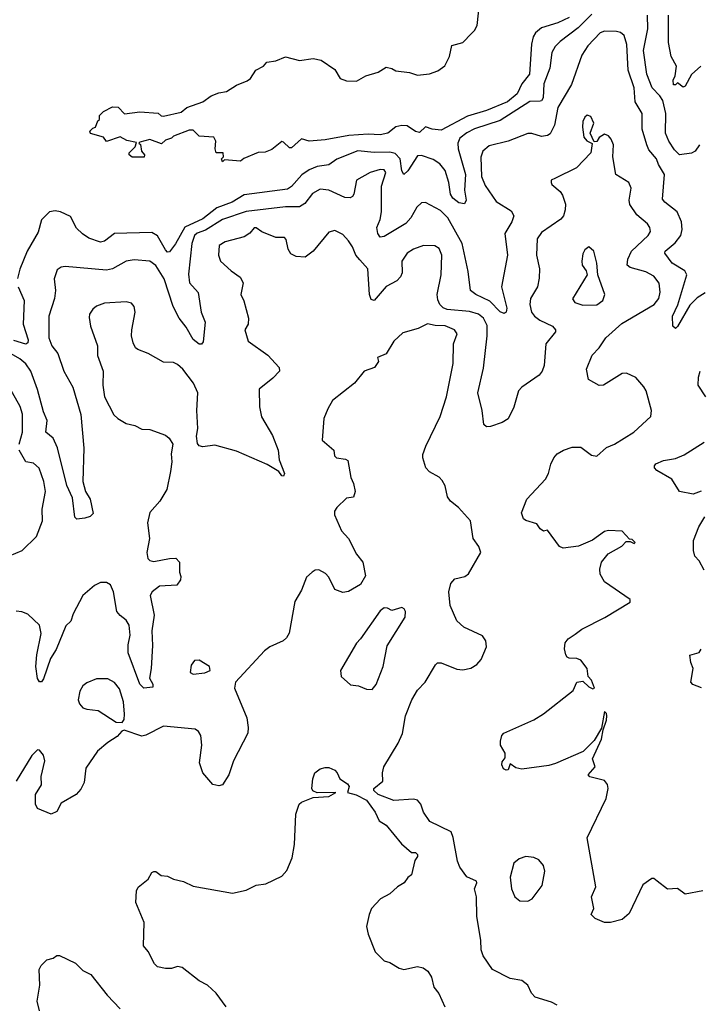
# Model space of a CAD drawing. Extents: x 2220520 to 2384350, y 721165 to 893491.
# Tile 120 of 256: x 2265354 to 2268806, y 812539 to 817542. Entities that reach past the tile are written whole.
import ezdxf

# ---------------------------------------------------------------- set-up
doc = ezdxf.new("R2010")
doc.units = 0

msp = doc.modelspace()

# ---------------------------------------------------------------- linework, layer by layer
at = {"layer": '0CON20XD'}
for points in [[(2268145, 817553.4), (2268088.1, 817525), (2268005, 817500.4), (2267974.8, 817475.2), (2267962, 817455), (2267953.3, 817416.7), (2267943.6, 817265), (2267904.4, 817215), (2267880.9, 817165), (2267831.2, 817125), (2267725, 817080.2), (2267629.3, 817050.7), (2267495, 816980.8), (2267450, 816985), (2267415, 816997.5), (2267385, 816968.8), (2267365, 816974), (2267322.1, 817002.1), (2267295, 817004.4), (2267265, 816997.1), (2267223.8, 816965), (2267185, 816956.5), (2267125, 816960.3), (2267026.4, 816953.6), (2266905, 816930.4), (2266825, 816924), (2266785, 816936.7), (2266735, 816890), (2266725, 816890), (2266695, 816920), (2266685, 816922.5), (2266635, 816882.5), (2266601.7, 816868.3), (2266565, 816867.5), (2266493, 816837), (2266475, 816822.5), (2266395, 816830), (2266385, 816820), (2266380, 816835), (2266390, 816845), (2266387.5, 816865), (2266352.5, 816865), (2266346.7, 816885), (2266350, 816925), (2266340, 816945), (2266265, 816950), (2266235, 816980), (2266215, 816980), (2266135, 816950), (2266125, 816940), (2266095, 816930), (2266075, 816910), (2266015, 816932.5), (2265965, 816920), (2265960, 816915), (2265967.5, 816907.5), (2265973, 816873), (2265987.5, 816855), (2265987, 816843), (2265925, 816842.5), (2265910, 816855), (2265910, 816865), (2265940, 816895), (2265948.3, 816918.3), (2265898.3, 816928.3), (2265865, 816946.7), (2265795, 816922.5), (2265780, 816945), (2265713, 816963), (2265710, 816975), (2265725, 816990), (2265740, 816995), (2265751.7, 817028.3), (2265760, 817035), (2265760, 817055), (2265780, 817075), (2265825, 817098.8), (2265855, 817096.7), (2265887, 817063), (2265965, 817073.3), (2266057, 817067), (2266072.3, 817052.3), (2266085, 817051.2), (2266175, 817071.2), (2266203.9, 817096.1), (2266285, 817123.8), (2266327.5, 817155), (2266365, 817170), (2266405, 817176), (2266455, 817208.1), (2266509.5, 817230.5), (2266526.9, 817243.1), (2266554, 817285), (2266592.5, 817305), (2266610, 817325), (2266655, 817333.3), (2266705, 817353.3), (2266776.1, 817333.9), (2266845, 817344), (2266885, 817335.7), (2266955, 817288.8), (2266982.1, 817242.1), (2267015, 817230.8), (2267065, 817230), (2267113.2, 817256.8), (2267174.2, 817275.8), (2267215, 817300), (2267245, 817293.3), (2267265, 817281.2), (2267335, 817272.9), (2267375, 817260), (2267435, 817265.8), (2267478, 817282), (2267513, 817307), (2267538, 817355), (2267548.8, 817411.2), (2267605, 817425.8), (2267649.1, 817470.9), (2267665, 817486.2), (2267677.9, 817512.1), (2267693.3, 817655)], [(2268259.7, 817570.3), (2268190.6, 817499.4), (2268098.7, 817431.3), (2268073.6, 817405), (2268057.5, 817375), (2268046.7, 817295), (2268016.8, 817215), (2268013.2, 817145), (2268005, 817129.6), (2267997.2, 817127.2), (2267945, 817125.5), (2267795, 817029.8), (2267665, 816986.3), (2267625, 816967.4), (2267590.5, 816939.5), (2267580.2, 816915), (2267581.1, 816885), (2267619.2, 816755), (2267613.1, 816675), (2267622.1, 816625), (2267613.5, 816606.5), (2267585, 816610.8), (2267553.6, 816635), (2267543.2, 816655), (2267533.3, 816715), (2267514.9, 816774.9), (2267488.8, 816808.8), (2267455, 816831.9), (2267395, 816851.6), (2267375, 816850.4), (2267325, 816773.3), (2267305, 816754.4), (2267295, 816773.3), (2267286.9, 816835), (2267261, 816861), (2267235, 816868.6), (2267155, 816867), (2267071.2, 816875), (2266965, 816832.7), (2266925, 816804.6), (2266865, 816795.8), (2266825, 816779), (2266786.7, 816753.3), (2266735, 816694.6), (2266715, 816681.2), (2266495, 816651), (2266432.7, 816615), (2266355, 816586.2), (2266285, 816530), (2266192.9, 816487.1), (2266145, 816402.3), (2266115, 816361.9), (2266105, 816360.8), (2266095, 816372.9), (2266055, 816442.7), (2266025, 816461.1), (2265835, 816455.8), (2265785, 816416.4), (2265765, 816410.8), (2265705, 816431.8), (2265673, 816453), (2265642.6, 816482.6), (2265611.6, 816541.6), (2265560.8, 816565), (2265535, 816570), (2265505.4, 816564.6), (2265465, 816524), (2265448.3, 816461.7), (2265392.2, 816365), (2265355, 816273.8), (2265343.4, 816226.6)], [(2268807.2, 816905), (2268785, 816873.3), (2268767.2, 816862.8), (2268705.6, 816855.6), (2268680.6, 816880.6), (2268651.2, 816925), (2268635.2, 816965), (2268635.8, 817065), (2268620.4, 817130.4), (2268606.2, 817155), (2268566, 817196), (2268540.5, 817265), (2268522, 817385), (2268544.8, 817495), (2268543.7, 817565)], [(2268813.9, 817305), (2268766.6, 817263.4), (2268735, 817203.8), (2268725, 817198.8), (2268695, 817220), (2268685, 817210), (2268675, 817210), (2268673.3, 817235), (2268683, 817257), (2268690, 817305), (2268664, 817355), (2268650, 817425), (2268649.5, 817565)], [(2268835.6, 816154.4), (2268795, 816127.8), (2268758.8, 816091.2), (2268695, 815982.5), (2268685, 815972.5), (2268672.5, 815985), (2268670.8, 816035), (2268697.5, 816092.5), (2268743.1, 816245), (2268733.3, 816265), (2268667.7, 816305), (2268630.5, 816355), (2268633.6, 816365), (2268682.9, 816407.1), (2268712.2, 816445), (2268718.6, 816475), (2268716.1, 816515), (2268694.1, 816565), (2268630.5, 816615), (2268620.1, 816630.1), (2268629.6, 816755), (2268599.1, 816805), (2268588.2, 816835), (2268550.5, 816880.5), (2268538.9, 816905), (2268516.7, 816985), (2268516.2, 817065), (2268480, 817125), (2268475.3, 817195), (2268445.3, 817285), (2268438.4, 817415), (2268425, 817460.8), (2268406, 817476), (2268385, 817481.2), (2268325, 817483.2), (2268303.3, 817475), (2268240.5, 817409.5), (2268209.4, 817360.6), (2268157.6, 817212.4), (2268087.2, 817095), (2268070, 817005), (2268048.3, 816961.7), (2268035, 816952.5), (2268005, 816948.2), (2267955, 816962.5), (2267935, 816962.5), (2267835, 816924.1), (2267738.9, 816901.1), (2267707.1, 816872.9), (2267697.3, 816842.7), (2267700.4, 816745), (2267718.5, 816698.5), (2267775, 816618.2), (2267850.2, 816570.2), (2267864.2, 816545), (2267854.4, 816515), (2267817.8, 816455), (2267831.8, 816345), (2267801.3, 816185), (2267828.1, 816075), (2267824.6, 816055.4), (2267815, 816048.9), (2267795, 816057.7), (2267742.1, 816112.1), (2267671.4, 816145), (2267644.2, 816165), (2267632.7, 816262.7), (2267602.4, 816405), (2267529.1, 816535), (2267492.4, 816572.4), (2267415, 816612.9), (2267395, 816610.8), (2267371.5, 816588.5), (2267341.8, 816535), (2267315, 816506.4), (2267205, 816439.2), (2267185, 816436.2), (2267173.1, 816455), (2267167.5, 816485), (2267185, 816526.7), (2267192.1, 816565), (2267192, 816695), (2267213.8, 816765), (2267205, 816779.1), (2267185, 816780), (2267134, 816765), (2267065, 816726), (2267051.1, 816655), (2267045, 816642.5), (2267033.4, 816636.6), (2267005, 816638.8), (2266925, 816675.3), (2266880.2, 816679.8), (2266842.2, 816657.8), (2266802.5, 816607.5), (2266775, 816591.2), (2266705, 816590.7), (2266505, 816566.5), (2266385, 816525.6), (2266298, 816472), (2266255, 816457.5), (2266242.9, 816445), (2266229.1, 816405), (2266211.7, 816248.3), (2266217.5, 816205), (2266260.5, 816155), (2266275.6, 816055), (2266296.9, 816005), (2266286.1, 815903.9), (2266277, 815893), (2266265, 815892.5), (2266235, 815917.1), (2266200, 815980), (2266165, 816025.7), (2266134.3, 816084.3), (2266088.4, 816225), (2266045, 816292.1), (2266015, 816314.1), (2265935, 816320.8), (2265895.5, 816314.5), (2265825, 816275.6), (2265795, 816268.1), (2265585, 816287.5), (2265565, 816284.3), (2265545, 816270), (2265529.4, 816225), (2265536.2, 816165), (2265531.5, 816125), (2265502, 816035), (2265501.5, 815925), (2265516.9, 815885), (2265547.1, 815845), (2265578.1, 815755), (2265624, 815675), (2265665.3, 815535), (2265680.6, 815365), (2265675.6, 815195), (2265688, 815145), (2265711.4, 815105), (2265727, 815033), (2265712.1, 815017.9), (2265685, 815008.1), (2265645, 815003.8), (2265634.3, 815014.3), (2265622.2, 815112.2), (2265594.4, 815174.4), (2265546.1, 815366.1), (2265524.7, 815414.7), (2265486.9, 815445), (2265493.2, 815505), (2265475, 815548.8), (2265445, 815662.9), (2265411.6, 815755), (2265385, 815793.2), (2265355, 815818.2), (2265275, 815864.7)], [(2268825, 813114.3), (2268735, 813098.6), (2268695, 813126.7), (2268645, 813124.2), (2268592.5, 813165), (2268575, 813177.5), (2268565, 813177.5), (2268520, 813145), (2268450.5, 812999.5), (2268415, 812969.1), (2268355, 812953.5), (2268325, 812954.5), (2268276.7, 812975), (2268257.5, 812995), (2268270, 813025), (2268258.8, 813085), (2268280.8, 813135), (2268236.7, 813385), (2268333.5, 813585), (2268343.5, 813635), (2268340.5, 813655), (2268325.3, 813675.3), (2268250, 813695), (2268241.2, 813705), (2268277.1, 813745), (2268263.3, 813785), (2268309.6, 813885), (2268317.2, 813932.8), (2268335, 813982.5), (2268335.8, 814005), (2268335, 814016), (2268323.9, 814026.1), (2268309.1, 813940.9), (2268271.4, 813878.6), (2268216.7, 813823.3), (2268075, 813762.5), (2268042.7, 813752.7), (2267905, 813732.5), (2267875, 813740), (2267845, 813760), (2267835, 813730), (2267825, 813727.5), (2267812.5, 813735), (2267803.3, 813755), (2267805, 813770), (2267819.3, 813790.7), (2267820, 813815), (2267796.7, 813855), (2267796.2, 813875), (2267804, 813905), (2267813.2, 813916.8), (2267966.3, 813983.7), (2268015.3, 814014.7), (2268165, 814132.5), (2268185, 814175.5), (2268215, 814180.6), (2268245, 814151.8), (2268265, 814140.8), (2268273.3, 814145), (2268258, 814185), (2268241.2, 814205), (2268236, 814245), (2268205, 814288), (2268185, 814295.8), (2268145, 814298), (2268135, 814302), (2268127.5, 814315), (2268120.8, 814345), (2268124.3, 814375), (2268140, 814395), (2268175, 814420), (2268208.8, 814445), (2268326, 814504), (2268455, 814582.5), (2268455, 814596.2), (2268324, 814685), (2268302, 814725), (2268301.2, 814748.8), (2268310, 814785), (2268342.8, 814827.2), (2268413.2, 814866.8), (2268435, 814890), (2268455, 814890), (2268475, 814880), (2268480, 814885), (2268465, 814900), (2268451.7, 814901.7), (2268415, 814942.5), (2268345, 814945.8), (2268325, 814940.8), (2268263.8, 814896.2), (2268193.2, 814866.8), (2268115, 814856.2), (2268096.7, 814865), (2268035, 814947.5), (2268015, 814942.5), (2267997.5, 814955), (2267980.7, 814980.7), (2267925, 814996.2), (2267912.5, 815005), (2267903.8, 815035), (2267930, 815105), (2268025, 815207.1), (2268039.6, 815235), (2268052.3, 815282.3), (2268067.5, 815315), (2268085, 815335.8), (2268116.7, 815355), (2268160.7, 815369.3), (2268205, 815370), (2268258.9, 815328.9), (2268285, 815323.1), (2268335, 815368.1), (2268376.1, 815383.9), (2268474, 815445), (2268560.8, 815525), (2268564.2, 815555), (2268535.6, 815655), (2268525, 815676), (2268484.2, 815724.2), (2268435.7, 815745.7), (2268415, 815744), (2268320, 815685), (2268297, 815683), (2268243.9, 815713.9), (2268233.3, 815765), (2268262.2, 815837.8), (2268296.9, 815875), (2268331.1, 815925), (2268412.2, 815997.8), (2268577.7, 816095), (2268600.3, 816125), (2268607.9, 816157.9), (2268602, 816202), (2268575, 816238.8), (2268535, 816260.5), (2268455, 816281.8), (2268440.4, 816295), (2268443.4, 816325), (2268462.7, 816365), (2268546.9, 816445), (2268557.8, 816465), (2268555.6, 816485), (2268543.8, 816503.8), (2268489.6, 816549.6), (2268453.3, 816603.3), (2268450.6, 816625), (2268460.5, 816685), (2268449.1, 816715), (2268382.2, 816755), (2268367.3, 816845), (2268370, 816905), (2268359.2, 816935), (2268345, 816952), (2268325, 816960), (2268297.8, 816942.2), (2268285, 816922.5), (2268271.7, 816921.7), (2268252.5, 816965), (2268271.2, 817015), (2268255, 817050), (2268237, 817057), (2268225, 817046.2), (2268214.4, 817025), (2268212.9, 816995), (2268220, 816945), (2268235, 816926.7), (2268262.5, 816912.5), (2268255.8, 816865), (2268181.7, 816788.3), (2268075, 816736.2), (2268054.1, 816725.9), (2268053.3, 816715), (2268056.7, 816705), (2268098.9, 816668.9), (2268110.6, 816650.6), (2268126.7, 816605), (2268125.6, 816575.6), (2268116.4, 816545), (2268102.6, 816527.4), (2268005, 816460.9), (2267982.6, 816427.4), (2267980, 816345), (2267994.7, 816275), (2267992.4, 816227.6), (2267983.6, 816185), (2267949.6, 816125), (2267945.5, 816095), (2267954.2, 816055.8), (2267969.5, 816035), (2267995.6, 816015.6), (2268061.4, 815985), (2268075.7, 815965), (2268075.7, 815955), (2268027.5, 815895), (2268018.7, 815785), (2268008.5, 815755), (2267993.3, 815735), (2267905, 815674.2), (2267887.5, 815655), (2267865, 815573.3), (2267835, 815514), (2267805, 815494.3), (2267745, 815473.8), (2267725, 815473.3), (2267711.2, 815485), (2267702.5, 815555), (2267680.5, 815645), (2267709.5, 815770.5), (2267729.5, 815935), (2267728.1, 815988.1), (2267710.9, 816025), (2267685, 816045.2), (2267638.2, 816058.2), (2267525, 816069.2), (2267505, 816076.8), (2267487.7, 816095), (2267477.3, 816117.3), (2267474.1, 816145), (2267494.6, 816244.6), (2267499.2, 816345), (2267485, 816379.4), (2267462.4, 816392.4), (2267405.5, 816394.5), (2267354.7, 816375.3), (2267322.5, 816355), (2267295.6, 816315), (2267296.7, 816255), (2267288.6, 816235), (2267270, 816215), (2267215, 816185.5), (2267155, 816114), (2267139.4, 816119.4), (2267130.4, 816145), (2267123.1, 816275), (2267082, 816322), (2267061.5, 816345), (2267045, 816388), (2267025, 816418.6), (2266995, 816450.8), (2266955, 816471.2), (2266925, 816461.2), (2266844.5, 816365.5), (2266805, 816334.2), (2266758.8, 816338.8), (2266731.3, 816351.3), (2266717.1, 816375), (2266707.1, 816425), (2266700, 816435), (2266655, 816434.4), (2266584.4, 816464.4), (2266555, 816483.8), (2266545, 816483.3), (2266523.8, 816456.2), (2266495, 816438.1), (2266397.6, 816412.4), (2266366.7, 816395), (2266364.2, 816345), (2266374.3, 816315), (2266428, 816265), (2266473.6, 816233.6), (2266490, 816205), (2266477.5, 816145), (2266492.4, 816112.4), (2266515.6, 816025), (2266514.3, 815995), (2266498.6, 815965), (2266515, 815907.5), (2266615, 815837.1), (2266672.9, 815775), (2266674.4, 815755), (2266639.5, 815720.5), (2266570.8, 815665), (2266573.1, 815575), (2266583, 815523), (2266639.1, 815429.1), (2266666.9, 815355), (2266672.5, 815305), (2266699.2, 815235), (2266695, 815222), (2266685, 815224.2), (2266671.2, 815245), (2266611.2, 815281.2), (2266455, 815348.6), (2266345, 815379.4), (2266285, 815372), (2266265, 815376.7), (2266257.7, 815387.7), (2266253.1, 815425), (2266259.5, 815465), (2266254.5, 815555), (2266259.5, 815645), (2266236.9, 815695), (2266182.2, 815765), (2266155, 815790), (2266135, 815799.5), (2266085, 815801.9), (2266006.7, 815845), (2265955, 815865.8), (2265942.9, 815875), (2265930.7, 815899.3), (2265921.4, 815935), (2265923.1, 815965), (2265941.4, 816055), (2265936.2, 816085), (2265922, 816102), (2265895, 816108.6), (2265785, 816101.5), (2265744.5, 816085.5), (2265725, 816070.8), (2265708.6, 816045), (2265707.7, 816027.7), (2265714.3, 815984.3), (2265748.6, 815885), (2265748.9, 815835), (2265778.8, 815755), (2265777.3, 815685), (2265784.7, 815624.7), (2265833.2, 815533.2), (2265852.5, 815515), (2265895, 815490.5), (2265939.8, 815479.8), (2265975, 815461.5), (2266015, 815458.5), (2266095, 815430), (2266114.2, 815415), (2266132, 815385), (2266122.9, 815335), (2266127.5, 815295), (2266120.8, 815245), (2266100.8, 815155), (2266065.6, 815094.4), (2266015, 815036.7), (2266002.9, 814985), (2266013.5, 814905), (2266000.5, 814835), (2266005, 814804), (2266015, 814793.1), (2266035, 814788.5), (2266115, 814804.4), (2266147.5, 814805), (2266166.2, 814785), (2266166.2, 814735), (2266172.7, 814712.7), (2266170.8, 814695), (2266152.1, 814667.9), (2266065, 814662.5), (2266027.1, 814635), (2266016.7, 814615), (2266036.4, 814515), (2266024.6, 814435.4), (2266028, 814362), (2266022.2, 814245), (2266013.3, 814195), (2266030.8, 814165), (2266030.7, 814149.3), (2265985, 814144.5), (2265964.8, 814165), (2265905.8, 814325), (2265905.3, 814365), (2265914.6, 814415), (2265910, 814465), (2265895, 814491.2), (2265864.3, 814514.3), (2265848, 814535), (2265831.1, 814635), (2265815, 814670)], [(2268215, 816090.5), (2268285, 816092.5), (2268315.8, 816115), (2268325.6, 816145), (2268290, 816245), (2268285.8, 816305), (2268270, 816365), (2268245, 816386.7), (2268225, 816372.5), (2268215, 816352.5), (2268210, 816315), (2268212, 816295), (2268232, 816265), (2268236.2, 816245), (2268162.7, 816122.7), (2268173.8, 816105), (2268215, 816090.5)], [(2265346.2, 816185), (2265376.7, 816115), (2265371.4, 815995), (2265397, 815915), (2265395, 815899.2), (2265385, 815892.7), (2265325, 815911.5)], [(2267277.1, 813865), (2267298.1, 813915), (2267313.3, 814005), (2267345.7, 814085), (2267374, 814135), (2267414.5, 814175.5), (2267466.1, 814263.9), (2267476.7, 814273.3), (2267495, 814273.8), (2267575, 814241.4), (2267605, 814238.6), (2267645, 814245.7), (2267676, 814265), (2267698.9, 814291.1), (2267725.7, 814355), (2267722, 814385), (2267705, 814411.2), (2267610, 814455), (2267575, 814486.7), (2267540.8, 814565), (2267534.3, 814635), (2267545, 814676.7), (2267565, 814700.8), (2267615, 814712.1), (2267634.2, 814725.8), (2267697.1, 814835), (2267687.1, 814865), (2267657.1, 814905), (2267643.3, 814995), (2267583.2, 815063.2), (2267542, 815095), (2267527.5, 815117.5), (2267515, 815173.3), (2267500.7, 815200.7), (2267485, 815217.5), (2267435, 815243.8), (2267418, 815265), (2267402.5, 815315), (2267402.7, 815332.7), (2267416.7, 815375), (2267490, 815525), (2267522.1, 815625), (2267555.5, 815795), (2267558.1, 815895), (2267576.9, 815945), (2267562.5, 815965), (2267515, 815986.8), (2267465, 815987.3), (2267425, 815995.4), (2267378.3, 815971.7), (2267299.7, 815950.3), (2267255, 815908.8), (2267215, 815843.3), (2267172.5, 815825), (2267177.5, 815805), (2267156.7, 815775), (2267104.2, 815755.8), (2267054, 815695), (2266943.6, 815606.4), (2266918.6, 815565), (2266899.2, 815515), (2266890, 815405), (2266950, 815355), (2266953.8, 815325), (2266963.8, 815315), (2267009.3, 815309.3), (2267021.2, 815301.2), (2267035.8, 815215.8), (2267050, 815185), (2267058.8, 815145), (2267050, 815115), (2267015, 815110), (2266965, 815062.5), (2266953.3, 815045), (2266953.3, 815025), (2266989.2, 814945), (2267024, 814905), (2267065, 814826.2), (2267097.5, 814785), (2267110, 814715), (2267085, 814672), (2267025, 814636.2), (2266995, 814631.2), (2266955, 814646), (2266925, 814708.8), (2266908, 814728), (2266874.3, 814745.7), (2266855, 814744), (2266840, 814735), (2266811.7, 814708.3), (2266785, 814642.5), (2266752, 814585), (2266723.3, 814425), (2266709.5, 814400.5), (2266692.5, 814385), (2266625, 814354.2), (2266598, 814335), (2266450, 814175), (2266446, 814145), (2266507.3, 813995), (2266515.5, 813945), (2266513.6, 813916.4), (2266440, 813775), (2266415.8, 813705), (2266385, 813654), (2266365, 813648), (2266335.8, 813655.8), (2266284.2, 813715), (2266267.5, 813765), (2266280, 813855), (2266274.3, 813905), (2266262.5, 813925), (2266245, 813936.9), (2266085, 813951.9), (2265995, 813906), (2265975, 813901.2), (2265885, 813931.2), (2265872.9, 813927.1), (2265850, 813900), (2265801.2, 813868.8), (2265749.1, 813825), (2265690.8, 813739.2), (2265681.5, 813665), (2265665, 813631.4), (2265641.4, 813605), (2265565, 813560.8), (2265542.4, 813517.6), (2265514.4, 813504.4), (2265445, 813534), (2265434.4, 813555), (2265434.6, 813605.4), (2265465, 813653.3), (2265463.1, 813696.9), (2265481.3, 813775), (2265474.7, 813804.7), (2265455, 813829.2), (2265445, 813832), (2265415, 813802.2), (2265337.1, 813672.9)], [(2268838.9, 815625), (2268800, 815685), (2268802.5, 815725), (2268811.4, 815755)], [(2265351.3, 815385), (2265368.7, 815445), (2265367.8, 815537.8), (2265356.4, 815576.4), (2265303.1, 815673.1)], [(2268815, 815146), (2268775, 815130), (2268705, 815144), (2268667.3, 815207.3), (2268591.1, 815251.1), (2268578, 815265), (2268578, 815275), (2268585, 815285.6), (2268625, 815301.8), (2268685, 815312.3), (2268729, 815331), (2268830.6, 815395)], [(2265302.5, 814817.5), (2265366.2, 814845), (2265438.8, 814915), (2265469.4, 814995), (2265467.5, 815055), (2265484.6, 815145), (2265476.9, 815195), (2265452.4, 815262.4), (2265425, 815288.6), (2265385, 815295.8), (2265351.5, 815355)], [(2268831.2, 814745), (2268805, 814792.5), (2268783.8, 814815), (2268776.7, 814845), (2268776.2, 814895), (2268804, 814965), (2268834.4, 815015.6)], [(2265815, 814670), (2265795, 814681.2), (2265765, 814681.2), (2265735, 814666.2), (2265674.2, 814615), (2265625, 814523.3), (2265614.2, 814485.8), (2265588.8, 814461.2), (2265538.7, 814341.3), (2265510, 814295), (2265475, 814192.5), (2265465, 814177.5), (2265455, 814177.5), (2265444.4, 814194.4), (2265436.8, 814255), (2265441.8, 814315), (2265462.5, 814422.5), (2265454.4, 814465), (2265395, 814520.8), (2265365, 814532.9), (2265336.1, 814536.1)], [(2267145, 814138.8), (2267165, 814163.3), (2267200, 814255), (2267220.8, 814359.2), (2267311.4, 814505), (2267314.2, 814535), (2267307.6, 814547.6), (2267295, 814554.2), (2267245, 814539.2), (2267222.1, 814552.1), (2267205, 814553.1), (2267185, 814537.3), (2267086, 814395), (2267065.6, 814374.4), (2266984, 814235), (2266987.5, 814205), (2267035, 814161.2), (2267075, 814156.7), (2267115, 814140), (2267145, 814138.8)], [(2268817, 814147), (2268773, 814163), (2268762.5, 814175), (2268775.8, 814245), (2268762.5, 814275), (2268757.5, 814312.5), (2268805, 814326.2), (2268815, 814342.5)], [(2266235, 814216.2), (2266295, 814222), (2266322.5, 814235), (2266317.5, 814255), (2266265, 814286.9), (2266242, 814285), (2266225, 814262.5), (2266220, 814225), (2266235, 814216.2)], [(2265875, 813971.2), (2265884.3, 813985.7), (2265886.9, 814013.1), (2265880.9, 814075), (2265861.1, 814141.1), (2265835, 814174), (2265802.1, 814192.1), (2265745, 814191.9), (2265695, 814172.5), (2265675, 814157.1), (2265659.8, 814130.2), (2265651.5, 814085), (2265657.3, 814065), (2265674.4, 814045), (2265695, 814037.5), (2265752.1, 814032.1), (2265845, 813971.4), (2265875, 813971.2)], [(2268085, 812533.8), (2268055, 812548.8), (2267973.3, 812575), (2267954.5, 812594.5), (2267935.4, 812635.4), (2267905, 812660), (2267845, 812670), (2267755.7, 812715), (2267707.8, 812785), (2267698.5, 812815), (2267696.4, 812865), (2267676.2, 812985), (2267674.4, 813085), (2267664, 813125), (2267676, 813155), (2267673.8, 813165), (2267625, 813186), (2267589.2, 813235), (2267577.5, 813265), (2267556.4, 813386.4), (2267546, 813415), (2267437.6, 813467.6), (2267404.5, 813514.5), (2267391.4, 813555), (2267375, 813575.6), (2267355, 813581.4), (2267255, 813573.3), (2267174.3, 813604.3), (2267152.5, 813625), (2267152.5, 813635), (2267198.1, 813671.9), (2267197.5, 813715), (2267204.2, 813745), (2267277.1, 813865)], [(2266402.5, 812525), (2266352, 812595), (2266308.8, 812635), (2266265, 812658), (2266180, 812725), (2266155, 812730), (2266125, 812720), (2266095, 812720), (2266055, 812728.8), (2266038.8, 812745), (2266006.1, 812806.1), (2265983.8, 812835), (2265985.8, 812955), (2265943.8, 813055), (2265947.5, 813115), (2265956.4, 813133.6), (2266006.4, 813173.6), (2266025, 813207.5), (2266035, 813212.5), (2266045, 813212.5), (2266073, 813193), (2266105, 813188.8), (2266135, 813174.2), (2266187, 813163), (2266235, 813138), (2266435, 813103.1), (2266505, 813118.9), (2266555, 813144.4), (2266605, 813150), (2266685, 813189.2), (2266711.1, 813218.9), (2266737.9, 813282.1), (2266749.7, 813350.3), (2266756.2, 813505), (2266774.2, 813555.8), (2266785, 813566), (2266845, 813588.8), (2266925, 813594), (2266960, 813615), (2266865, 813612.5), (2266843.6, 813623.6), (2266837.5, 813635), (2266842.5, 813685), (2266852.5, 813715), (2266880, 813735), (2266905, 813742.5), (2266925, 813742.5), (2266955, 813727.5), (2266967.5, 813715), (2266980, 813685), (2267019.3, 813659.3), (2267027.5, 813645), (2267020, 813615), (2267063.6, 813603.6), (2267115.9, 813575.9), (2267159.2, 813515), (2267180, 813470), (2267215, 813448.8), (2267294.1, 813354.1), (2267345, 813310), (2267365, 813310), (2267375, 813300), (2267375, 813290), (2267361.2, 813268.8), (2267343.6, 813196.4), (2267325, 813182.5), (2267307.5, 813155), (2267272.5, 813135), (2267235, 813100), (2267186.7, 813075), (2267141.2, 813025), (2267128.8, 812995), (2267116.4, 812933.6), (2267124.2, 812894.2), (2267160, 812805), (2267205, 812760), (2267235, 812751.2), (2267282.3, 812722.3), (2267305, 812716.2), (2267375, 812730.8), (2267403, 812723), (2267426.6, 812706.6), (2267446.6, 812676.6), (2267458, 812625), (2267483.2, 812593.2), (2267514.2, 812525)], [(2267935, 813062.2), (2267957.5, 813075), (2268007.8, 813142.2), (2268021.4, 813215), (2268014.3, 813244.3), (2267992, 813272), (2267965, 813284.2), (2267925, 813290), (2267891.7, 813278.3), (2267865, 813256.2), (2267846, 813185), (2267853.1, 813125), (2267870, 813085), (2267895, 813064.5), (2267935, 813062.2)], [(2265454.2, 812505), (2265442.9, 812555), (2265457.1, 812635), (2265453.9, 812716.1), (2265463.3, 812735), (2265492.5, 812765), (2265525, 812772.5), (2265543.6, 812786.4), (2265555.9, 812785.9), (2265637, 812747), (2265675, 812710), (2265715, 812690), (2265798.8, 812585), (2265865, 812516.2)]]:
    msp.add_lwpolyline(points, dxfattribs=at)

doc.saveas('drawing.dxf')
